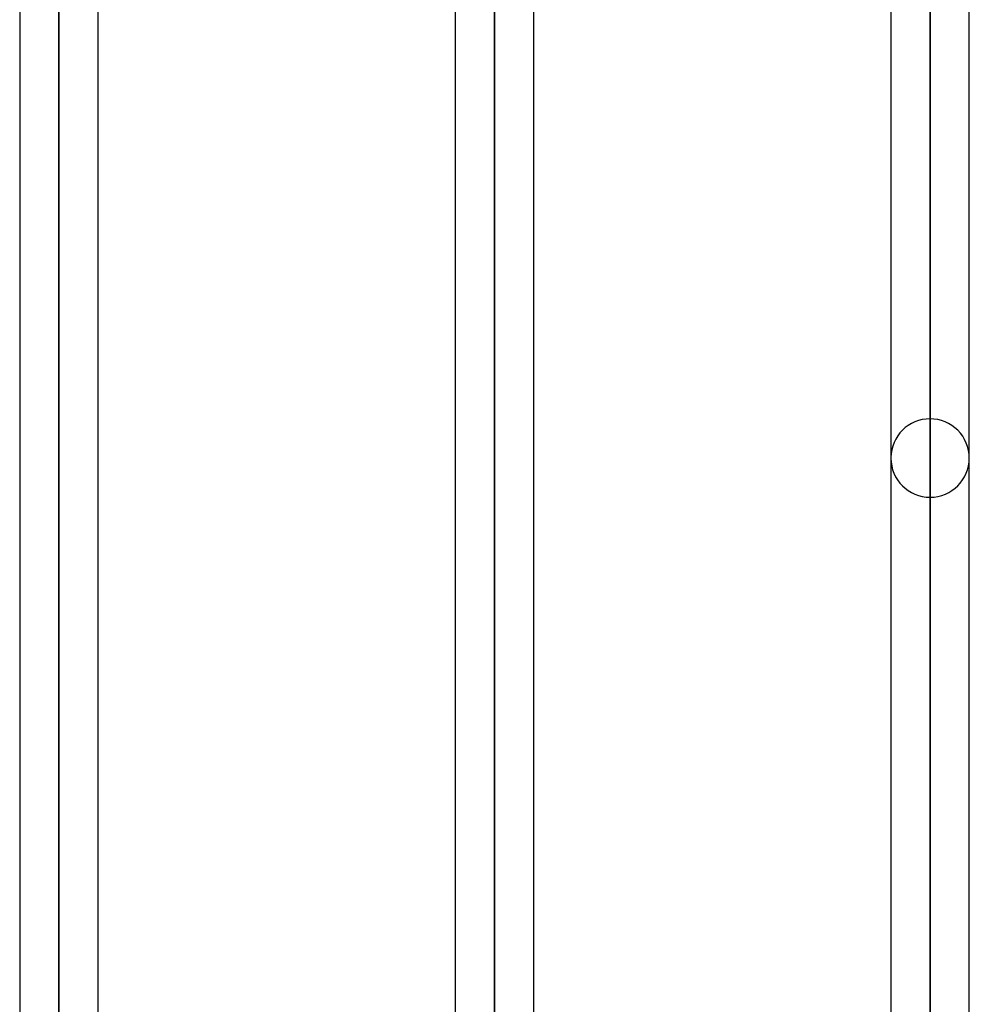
# Model space of a CAD drawing. Header units: millimetres. Extents: x -82 to 97, y -215 to 215.
# Tile 79 of 81: x 24 to 44, y 135 to 155. Entities that reach past the tile are written whole.
import ezdxf

# ---------------------------------------------------------------- set-up
doc = ezdxf.new("R2010")
doc.units = ezdxf.units.MM
doc.layers.add('MAIN-1', color=7, linetype='Continuous')
doc.layers.add('MAIN-2', color=7, linetype='Continuous')

msp = doc.modelspace()

# ---------------------------------------------------------------- linework, layer by layer
at = {"layer": 'MAIN-1'}
for p, q in [((25.211, 126.995), (25.211, 175.143)), ((24.419, 174.35), (24.419, 126.995)), ((26.004, 126.71), (26.004, 174.35)), ((34.011, 121.611), (34.011, 167.218)), ((33.219, 166.425), (33.219, 122.116)), ((34.804, 121.107), (34.804, 166.425)), ((42.811, 116.007), (42.811, 159.292)), ((42.019, 158.5), (42.019, 116.512)), ((43.604, 115.484), (43.604, 158.5))]:
    msp.add_line(p, q, dxfattribs=at)
msp.add_arc((42.811, 146.137), 0.792, 179.2955, 180.0005, dxfattribs=at)
at = {"layer": 'MAIN-2'}
for p, q in [((25.211, 175.143), (25.211, 126.986)), ((25.211, 125.914), (25.211, 173.558)), ((34.011, 167.218), (34.011, 121.465)), ((34.011, 120.307), (34.011, 165.632)), ((42.811, 159.292), (42.811, 115.86)), ((42.811, 114.828), (42.811, 157.708)), ((42.811, 146.929), (42.811, 107.203)), ((42.811, 106.081), (42.811, 145.345))]:
    msp.add_line(p, q, dxfattribs=at)
for start, end in [(90.0001, 179.2955), (359.9995, 90.0001), (180.0005, 269.9999), (269.9999, 359.9995)]:
    msp.add_arc((42.811, 146.137), 0.792, start, end, dxfattribs=at)

doc.saveas('drawing.dxf')
